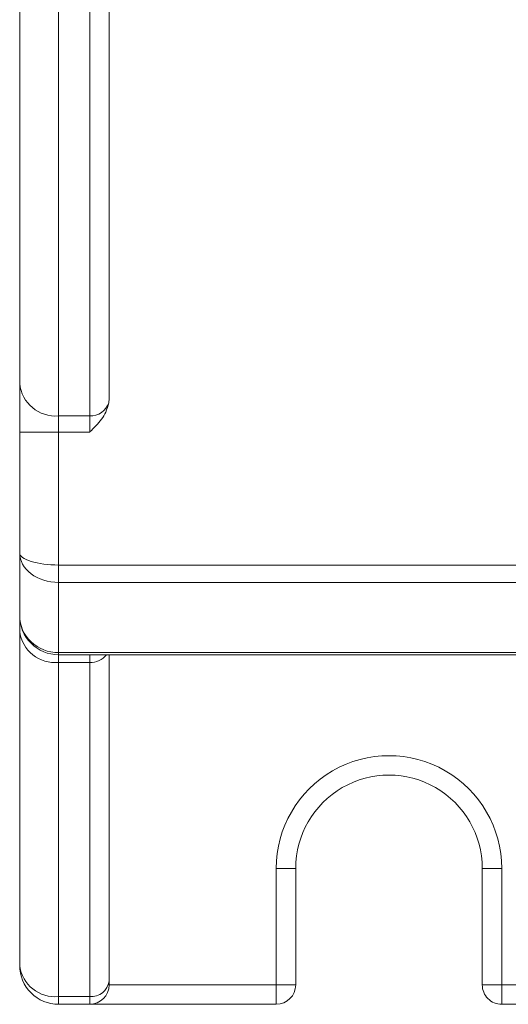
# Model space of a CAD drawing. Header units: millimetres. Extents: x -420 to 420, y -297 to 297.
# Tile 3 of 203: x -333 to -321, y -165 to -139. Entities that reach past the tile are written whole.
import ezdxf

# ---------------------------------------------------------------- set-up
doc = ezdxf.new("R2010")
doc.units = ezdxf.units.MM
doc.header["$MEASUREMENT"] = 0
doc.layers.add('layer 1', color=7, linetype='Continuous')

msp = doc.modelspace()

# ---------------------------------------------------------------- linework, layer by layer
at = {"layer": 'layer 1', "lineweight": 9}
for points in [[(-333.2108, -148.5713), (-333.2108, -148.5713), (-333.2108, -135.1427), (-333.2108, -135.1427)], [(-330.9108, -135.5531), (-330.9108, -135.5531), (-330.9108, -148.9547), (-330.9108, -148.9547)], [(-332.2108, -135.7495), (-332.2108, -135.7495), (-332.2108, -149.4057), (-332.2108, -149.4057)], [(-331.4108, -149.4057), (-331.4108, -149.4057), (-331.4108, -135.7495), (-331.4108, -135.7495)], [(-333.2108, -148.5713), (-333.1612, -149.0757), (-332.716, -149.4471), (-332.2108, -149.4057)], [(-333.2108, -149.8229), (-333.2108, -149.8229), (-333.2108, -148.5713), (-333.2108, -148.5713)], [(-330.9108, -148.9547), (-330.9108, -148.9547), (-330.9194, -149.0657), (-330.9194, -149.0657)], [(-331.4108, -149.4057), (-331.1884, -149.4189), (-330.9856, -149.2785), (-330.9194, -149.0657)], [(-332.2108, -149.4057), (-332.2108, -149.4057), (-331.4108, -149.4057), (-331.4108, -149.4057)], [(-332.2108, -149.4057), (-332.2108, -149.4057), (-332.2108, -149.8229), (-332.2108, -149.8229)], [(-331.4108, -149.8229), (-331.4108, -149.8229), (-331.4108, -149.4057), (-331.4108, -149.4057)], [(-333.2108, -149.8229), (-333.2108, -149.8229), (-332.2108, -149.8229), (-332.2108, -149.8229)], [(-333.2108, -152.9352), (-333.2108, -152.9352), (-333.2108, -149.8229), (-333.2108, -149.8229)], [(-331.4108, -149.8229), (-331.4108, -149.8229), (-332.2108, -149.8229), (-332.2108, -149.8229)], [(-332.2108, -149.8229), (-332.2108, -149.8229), (-332.2108, -153.2444), (-332.2108, -153.2444)], [(-333.2108, -152.9352), (-333.2108, -152.9352), (-333.2108, -152.9354), (-333.2108, -152.9354)], [(-333.2108, -152.9352), (-333.2108, -152.9352), (-333.2108, -152.9354), (-333.2108, -152.9354)], [(-333.2108, -154.5534), (-333.2108, -154.5534), (-333.2108, -152.9352), (-333.2108, -152.9352)], [(-332.918, -153.1538), (-332.918, -153.1538), (-332.918, -153.1538), (-332.918, -153.1538)], [(-332.2108, -153.2444), (-332.2108, -153.2444), (-259.2094, -153.2444), (-259.2094, -153.2444)], [(-332.2108, -153.2444), (-332.2108, -153.2444), (-332.2108, -153.6916), (-332.2108, -153.6916)], [(-332.2108, -153.2444), (-332.2108, -153.2444), (-332.2108, -153.2444), (-332.2108, -153.2444)], [(-332.918, -153.47), (-332.918, -153.47), (-332.918, -153.47), (-332.918, -153.47)], [(-259.2094, -153.6916), (-259.2094, -153.6916), (-332.2108, -153.6916), (-332.2108, -153.6916)], [(-332.2108, -153.6916), (-332.2108, -153.6916), (-332.2108, -153.6916), (-332.2108, -153.6916)], [(-332.2108, -153.6916), (-332.2108, -153.6916), (-332.2108, -155.5006), (-332.2108, -155.5006)], [(-333.2108, -154.5534), (-333.2108, -154.5534), (-333.2108, -154.5534), (-333.2108, -154.5534)], [(-333.2108, -154.5534), (-333.2108, -154.5534), (-333.2108, -154.9534), (-333.2108, -154.9534)], [(-333.2108, -154.9534), (-333.1498, -155.4472), (-332.706, -155.8023), (-332.2108, -155.7534)], [(-333.2108, -163.5536), (-333.2108, -163.5536), (-333.2108, -154.9534), (-333.2108, -154.9534)], [(-332.918, -155.2232), (-332.918, -155.2232), (-332.918, -155.2232), (-332.918, -155.2232)], [(-332.2108, -155.5006), (-332.2108, -155.5006), (-332.2108, -155.5006), (-332.2108, -155.5006)], [(-332.2108, -155.5006), (-332.2108, -155.5006), (-259.2094, -155.5006), (-259.2094, -155.5006)], [(-332.2108, -155.5006), (-332.2108, -155.5006), (-332.2108, -155.5534), (-332.2108, -155.5534)], [(-259.2094, -155.5534), (-259.2094, -155.5534), (-332.2108, -155.5534), (-332.2108, -155.5534)], [(-332.2108, -155.7534), (-332.2108, -155.7534), (-332.2108, -155.5534), (-332.2108, -155.5534)], [(-331.4108, -155.7534), (-331.4108, -155.7534), (-331.4108, -155.5534), (-331.4108, -155.5534)], [(-331.4108, -155.7534), (-331.243, -155.7586), (-331.0826, -155.6846), (-330.9778, -155.5534)], [(-330.9108, -155.5534), (-330.9108, -155.5534), (-330.9108, -163.9536), (-330.9108, -163.9536)], [(-331.4108, -155.7534), (-331.4108, -155.7534), (-332.2108, -155.7534), (-332.2108, -155.7534)], [(-332.2108, -155.7534), (-332.2108, -155.7534), (-332.2108, -164.3536), (-332.2108, -164.3536)], [(-331.4108, -164.3536), (-331.4108, -164.3536), (-331.4108, -155.7534), (-331.4108, -155.7534)], [(-326.6107, -161.0536), (-326.6107, -161.0536), (-326.1107, -161.0536), (-326.1107, -161.0536)], [(-326.6107, -164.0536), (-326.6107, -164.0536), (-326.6107, -161.0536), (-326.6107, -161.0536)], [(-326.1107, -161.0536), (-326.1107, -161.0536), (-326.1107, -164.0536), (-326.1107, -164.0536)], [(-320.8106, -161.0536), (-320.8106, -161.0536), (-321.3106, -161.0536), (-321.3106, -161.0536)], [(-321.3106, -164.0536), (-321.3106, -164.0536), (-321.3106, -161.0536), (-321.3106, -161.0536)], [(-320.8106, -161.0536), (-320.8106, -161.0536), (-320.8106, -164.0536), (-320.8106, -164.0536)], [(-333.2108, -163.5536), (-333.1498, -164.0474), (-332.706, -164.4024), (-332.2108, -164.3536)], [(-331.4108, -164.3536), (-331.1632, -164.378), (-330.9414, -164.2004), (-330.9108, -163.9536)], [(-330.9108, -163.9536), (-330.9108, -163.9536), (-330.9108, -164.0536), (-330.9108, -164.0536)], [(-331.4108, -164.5536), (-331.1348, -164.5536), (-330.9108, -164.3296), (-330.9108, -164.0536)], [(-330.9108, -164.0536), (-330.9108, -164.0536), (-326.6107, -164.0536), (-326.6107, -164.0536)], [(-326.6107, -164.0536), (-326.6107, -164.0536), (-326.6107, -164.5536), (-326.6107, -164.5536)], [(-326.6107, -164.0536), (-326.6107, -164.0536), (-326.1107, -164.0536), (-326.1107, -164.0536)], [(-326.6107, -164.5536), (-326.3347, -164.5536), (-326.1107, -164.3296), (-326.1107, -164.0536)], [(-320.8106, -164.0536), (-320.8106, -164.0536), (-321.3106, -164.0536), (-321.3106, -164.0536)], [(-320.8106, -164.0536), (-320.8106, -164.0536), (-300.4602, -164.0536), (-300.4602, -164.0536)], [(-320.8106, -164.0536), (-320.8106, -164.0536), (-320.8106, -164.5536), (-320.8106, -164.5536)], [(-332.2108, -164.3536), (-332.2108, -164.3536), (-331.4108, -164.3536), (-331.4108, -164.3536)], [(-332.2108, -164.5536), (-332.2108, -164.5536), (-332.2108, -164.3536), (-332.2108, -164.3536)], [(-331.4108, -164.5536), (-331.4108, -164.5536), (-331.4108, -164.3536), (-331.4108, -164.3536)], [(-331.4108, -164.5536), (-331.4108, -164.5536), (-332.2108, -164.5536), (-332.2108, -164.5536)], [(-326.6107, -164.5536), (-326.6107, -164.5536), (-331.4108, -164.5536), (-331.4108, -164.5536)], [(-300.4602, -164.5536), (-300.4602, -164.5536), (-320.8106, -164.5536), (-320.8106, -164.5536)]]:
    msp.add_open_spline(points, degree=3, dxfattribs=at)
for points, knots in [([(-330.9194, -149.0657), (-330.9412, -149.1479), (-330.9632, -149.2301), (-330.9974, -149.3065), (-330.9974, -149.3065), (-331.0554, -149.4361), (-331.1494, -149.5495), (-331.2472, -149.6549), (-331.2472, -149.6549), (-331.2998, -149.7113), (-331.3534, -149.7655), (-331.4076, -149.8199), (-331.4076, -149.8199), (-331.4088, -149.8209), (-331.4098, -149.8219), (-331.4108, -149.8229)], [0, 0, 0, 0, 0.2, 0.2, 0.2, 0.2, 0.4, 0.4, 0.4, 0.4, 0.6, 0.6, 0.6, 0.6, 1, 1, 1, 1]), ([(-333.2108, -152.9352), (-333.2108, -153.0172), (-333.1054, -153.0958), (-332.918, -153.1538), (-332.918, -153.1538), (-332.7304, -153.2118), (-332.476, -153.2444), (-332.2108, -153.2444)], [0, 0, 0, 0, 0.3333333, 0.3333333, 0.3333333, 0.3333333, 1, 1, 1, 1]), ([(-333.2108, -152.9352), (-333.2108, -153.0172), (-333.1054, -153.0958), (-332.918, -153.1538), (-332.918, -153.1538), (-332.7304, -153.2118), (-332.476, -153.2444), (-332.2108, -153.2444)], [0, 0, 0, 0, 0.3333333, 0.3333333, 0.3333333, 0.3333333, 1, 1, 1, 1]), ([(-333.2108, -152.9352), (-333.2108, -153.1358), (-333.1054, -153.3282), (-332.918, -153.47), (-332.918, -153.47), (-332.7304, -153.6118), (-332.476, -153.6916), (-332.2108, -153.6916)], [0, 0, 0, 0, 0.3333333, 0.3333333, 0.3333333, 0.3333333, 1, 1, 1, 1]), ([(-333.2108, -152.9352), (-333.2108, -153.1358), (-333.1054, -153.3282), (-332.918, -153.47), (-332.918, -153.47), (-332.7304, -153.6118), (-332.476, -153.6916), (-332.2108, -153.6916)], [0, 0, 0, 0, 0.3333333, 0.3333333, 0.3333333, 0.3333333, 1, 1, 1, 1]), ([(-333.2108, -152.9354), (-333.2108, -153.0172), (-333.1054, -153.0958), (-332.918, -153.1538), (-332.918, -153.1538), (-332.7304, -153.2118), (-332.476, -153.2444), (-332.2108, -153.2444)], [0, 0, 0, 0, 0.3333333, 0.3333333, 0.3333333, 0.3333333, 1, 1, 1, 1]), ([(-333.2108, -152.9354), (-333.2108, -153.0172), (-333.1054, -153.0958), (-332.918, -153.1538), (-332.918, -153.1538), (-332.7304, -153.2118), (-332.476, -153.2444), (-332.2108, -153.2444)], [0, 0, 0, 0, 0.3333333, 0.3333333, 0.3333333, 0.3333333, 1, 1, 1, 1]), ([(-333.2108, -152.9354), (-333.2108, -153.0172), (-333.1054, -153.0958), (-332.918, -153.1538), (-332.918, -153.1538), (-332.7304, -153.2118), (-332.476, -153.2444), (-332.2108, -153.2444)], [0, 0, 0, 0, 0.3333333, 0.3333333, 0.3333333, 0.3333333, 1, 1, 1, 1]), ([(-333.2108, -152.9354), (-333.2108, -153.0172), (-333.1054, -153.0958), (-332.918, -153.1538), (-332.918, -153.1538), (-332.7304, -153.2118), (-332.476, -153.2444), (-332.2108, -153.2444)], [0, 0, 0, 0, 0.3333333, 0.3333333, 0.3333333, 0.3333333, 1, 1, 1, 1]), ([(-333.2108, -152.9354), (-333.2108, -153.0172), (-333.1054, -153.0958), (-332.918, -153.1538), (-332.918, -153.1538), (-332.7304, -153.2118), (-332.476, -153.2444), (-332.2108, -153.2444)], [0, 0, 0, 0, 0.3333333, 0.3333333, 0.3333333, 0.3333333, 1, 1, 1, 1]), ([(-333.2108, -152.9354), (-333.2108, -153.0172), (-333.1054, -153.0958), (-332.918, -153.1538), (-332.918, -153.1538), (-332.7304, -153.2118), (-332.476, -153.2444), (-332.2108, -153.2444)], [0, 0, 0, 0, 0.3333333, 0.3333333, 0.3333333, 0.3333333, 1, 1, 1, 1]), ([(-333.2108, -152.9354), (-333.2108, -153.0172), (-333.1054, -153.0958), (-332.918, -153.1538), (-332.918, -153.1538), (-332.7304, -153.2118), (-332.476, -153.2444), (-332.2108, -153.2444)], [0, 0, 0, 0, 0.3333333, 0.3333333, 0.3333333, 0.3333333, 1, 1, 1, 1]), ([(-333.2108, -152.9354), (-333.2108, -153.0172), (-333.1054, -153.0958), (-332.918, -153.1538), (-332.918, -153.1538), (-332.7304, -153.2118), (-332.476, -153.2444), (-332.2108, -153.2444)], [0, 0, 0, 0, 0.3333333, 0.3333333, 0.3333333, 0.3333333, 1, 1, 1, 1]), ([(-333.2108, -152.9354), (-333.2108, -153.0172), (-333.1054, -153.0958), (-332.918, -153.1538), (-332.918, -153.1538), (-332.7304, -153.2118), (-332.476, -153.2444), (-332.2108, -153.2444)], [0, 0, 0, 0, 0.3333333, 0.3333333, 0.3333333, 0.3333333, 1, 1, 1, 1]), ([(-333.2108, -152.9354), (-333.2108, -153.0172), (-333.1054, -153.0958), (-332.918, -153.1538), (-332.918, -153.1538), (-332.7304, -153.2118), (-332.476, -153.2444), (-332.2108, -153.2444)], [0, 0, 0, 0, 0.3333333, 0.3333333, 0.3333333, 0.3333333, 1, 1, 1, 1]), ([(-333.2108, -152.9354), (-333.2108, -153.0172), (-333.1054, -153.0958), (-332.918, -153.1538), (-332.918, -153.1538), (-332.7304, -153.2118), (-332.476, -153.2444), (-332.2108, -153.2444)], [0, 0, 0, 0, 0.3333333, 0.3333333, 0.3333333, 0.3333333, 1, 1, 1, 1]), ([(-333.2108, -152.9354), (-333.2108, -153.0172), (-333.1054, -153.0958), (-332.918, -153.1538), (-332.918, -153.1538), (-332.7304, -153.2118), (-332.476, -153.2444), (-332.2108, -153.2444)], [0, 0, 0, 0, 0.3333333, 0.3333333, 0.3333333, 0.3333333, 1, 1, 1, 1]), ([(-333.2108, -152.9354), (-333.2108, -153.0172), (-333.1054, -153.0958), (-332.918, -153.1538), (-332.918, -153.1538), (-332.7304, -153.2118), (-332.476, -153.2444), (-332.2108, -153.2444)], [0, 0, 0, 0, 0.3333333, 0.3333333, 0.3333333, 0.3333333, 1, 1, 1, 1]), ([(-333.2108, -152.9354), (-333.2108, -153.0174), (-333.1054, -153.096), (-332.918, -153.1538), (-332.918, -153.1538), (-332.7304, -153.2118), (-332.476, -153.2444), (-332.2108, -153.2444)], [0, 0, 0, 0, 0.3333333, 0.3333333, 0.3333333, 0.3333333, 1, 1, 1, 1]), ([(-333.2108, -152.9354), (-333.2108, -153.0174), (-333.1054, -153.096), (-332.918, -153.1538), (-332.918, -153.1538), (-332.7304, -153.2118), (-332.476, -153.2444), (-332.2108, -153.2444)], [0, 0, 0, 0, 0.3333333, 0.3333333, 0.3333333, 0.3333333, 1, 1, 1, 1]), ([(-333.2108, -152.9354), (-333.2108, -153.0174), (-333.1054, -153.096), (-332.918, -153.1538), (-332.918, -153.1538), (-332.7304, -153.2118), (-332.476, -153.2444), (-332.2108, -153.2444)], [0, 0, 0, 0, 0.3333333, 0.3333333, 0.3333333, 0.3333333, 1, 1, 1, 1]), ([(-333.2108, -152.9354), (-333.2108, -153.0174), (-333.1054, -153.096), (-332.918, -153.1538), (-332.918, -153.1538), (-332.7304, -153.2118), (-332.476, -153.2444), (-332.2108, -153.2444)], [0, 0, 0, 0, 0.3333333, 0.3333333, 0.3333333, 0.3333333, 1, 1, 1, 1]), ([(-333.2108, -152.9354), (-333.2108, -153.0174), (-333.1054, -153.096), (-332.918, -153.1538), (-332.918, -153.1538), (-332.7304, -153.2118), (-332.476, -153.2444), (-332.2108, -153.2444)], [0, 0, 0, 0, 0.3333333, 0.3333333, 0.3333333, 0.3333333, 1, 1, 1, 1]), ([(-333.2108, -152.9354), (-333.2108, -153.0174), (-333.1054, -153.096), (-332.918, -153.1538), (-332.918, -153.1538), (-332.7304, -153.2118), (-332.476, -153.2444), (-332.2108, -153.2444)], [0, 0, 0, 0, 0.3333333, 0.3333333, 0.3333333, 0.3333333, 1, 1, 1, 1]), ([(-333.2108, -152.9354), (-333.2108, -153.1358), (-333.1054, -153.3282), (-332.918, -153.47), (-332.918, -153.47), (-332.7304, -153.6118), (-332.476, -153.6916), (-332.2108, -153.6916)], [0, 0, 0, 0, 0.3333333, 0.3333333, 0.3333333, 0.3333333, 1, 1, 1, 1]), ([(-333.2108, -152.9354), (-333.2108, -153.1358), (-333.1054, -153.3282), (-332.918, -153.47), (-332.918, -153.47), (-332.7304, -153.6118), (-332.476, -153.6916), (-332.2108, -153.6916)], [0, 0, 0, 0, 0.3333333, 0.3333333, 0.3333333, 0.3333333, 1, 1, 1, 1]), ([(-333.2108, -152.9354), (-333.2108, -153.1358), (-333.1054, -153.3282), (-332.918, -153.47), (-332.918, -153.47), (-332.7304, -153.6118), (-332.476, -153.6916), (-332.2108, -153.6916)], [0, 0, 0, 0, 0.3333333, 0.3333333, 0.3333333, 0.3333333, 1, 1, 1, 1]), ([(-333.2108, -152.9354), (-333.2108, -153.1358), (-333.1054, -153.3282), (-332.918, -153.47), (-332.918, -153.47), (-332.7304, -153.6118), (-332.476, -153.6916), (-332.2108, -153.6916)], [0, 0, 0, 0, 0.3333333, 0.3333333, 0.3333333, 0.3333333, 1, 1, 1, 1]), ([(-333.2108, -152.9354), (-333.2108, -153.1358), (-333.1054, -153.3282), (-332.918, -153.47), (-332.918, -153.47), (-332.7304, -153.6118), (-332.476, -153.6916), (-332.2108, -153.6916)], [0, 0, 0, 0, 0.3333333, 0.3333333, 0.3333333, 0.3333333, 1, 1, 1, 1]), ([(-333.2108, -152.9354), (-333.2108, -153.1358), (-333.1054, -153.3282), (-332.918, -153.47), (-332.918, -153.47), (-332.7304, -153.6118), (-332.476, -153.6916), (-332.2108, -153.6916)], [0, 0, 0, 0, 0.3333333, 0.3333333, 0.3333333, 0.3333333, 1, 1, 1, 1]), ([(-333.2108, -152.9354), (-333.2108, -153.1358), (-333.1054, -153.3282), (-332.918, -153.47), (-332.918, -153.47), (-332.7304, -153.6118), (-332.476, -153.6916), (-332.2108, -153.6916)], [0, 0, 0, 0, 0.3333333, 0.3333333, 0.3333333, 0.3333333, 1, 1, 1, 1]), ([(-333.2108, -152.9354), (-333.2108, -153.1358), (-333.1054, -153.3282), (-332.918, -153.47), (-332.918, -153.47), (-332.7304, -153.6118), (-332.476, -153.6916), (-332.2108, -153.6916)], [0, 0, 0, 0, 0.3333333, 0.3333333, 0.3333333, 0.3333333, 1, 1, 1, 1]), ([(-333.2108, -152.9354), (-333.2108, -153.1358), (-333.1054, -153.3282), (-332.918, -153.47), (-332.918, -153.47), (-332.7304, -153.6118), (-332.476, -153.6916), (-332.2108, -153.6916)], [0, 0, 0, 0, 0.3333333, 0.3333333, 0.3333333, 0.3333333, 1, 1, 1, 1]), ([(-333.2108, -152.9354), (-333.2108, -153.1358), (-333.1054, -153.3282), (-332.918, -153.47), (-332.918, -153.47), (-332.7304, -153.6118), (-332.476, -153.6916), (-332.2108, -153.6916)], [0, 0, 0, 0, 0.3333333, 0.3333333, 0.3333333, 0.3333333, 1, 1, 1, 1]), ([(-333.2108, -152.9354), (-333.2108, -153.1358), (-333.1054, -153.3282), (-332.918, -153.47), (-332.918, -153.47), (-332.7304, -153.6118), (-332.476, -153.6916), (-332.2108, -153.6916)], [0, 0, 0, 0, 0.3333333, 0.3333333, 0.3333333, 0.3333333, 1, 1, 1, 1]), ([(-333.2108, -152.9354), (-333.2108, -153.136), (-333.1054, -153.3282), (-332.918, -153.47), (-332.918, -153.47), (-332.7304, -153.6118), (-332.476, -153.6916), (-332.2108, -153.6916)], [0, 0, 0, 0, 0.3333333, 0.3333333, 0.3333333, 0.3333333, 1, 1, 1, 1]), ([(-333.2108, -152.9354), (-333.2108, -153.136), (-333.1054, -153.3282), (-332.918, -153.47), (-332.918, -153.47), (-332.7304, -153.6118), (-332.476, -153.6916), (-332.2108, -153.6916)], [0, 0, 0, 0, 0.3333333, 0.3333333, 0.3333333, 0.3333333, 1, 1, 1, 1]), ([(-333.2108, -152.9354), (-333.2108, -153.136), (-333.1054, -153.3282), (-332.918, -153.47), (-332.918, -153.47), (-332.7304, -153.612), (-332.476, -153.6916), (-332.2108, -153.6916)], [0, 0, 0, 0, 0.3333333, 0.3333333, 0.3333333, 0.3333333, 1, 1, 1, 1]), ([(-333.2108, -152.9354), (-333.2108, -153.136), (-333.1054, -153.3282), (-332.918, -153.47), (-332.918, -153.47), (-332.7304, -153.612), (-332.476, -153.6916), (-332.2108, -153.6916)], [0, 0, 0, 0, 0.3333333, 0.3333333, 0.3333333, 0.3333333, 1, 1, 1, 1]), ([(-333.2108, -152.9354), (-333.2108, -153.136), (-333.1054, -153.3282), (-332.918, -153.47), (-332.918, -153.47), (-332.7304, -153.612), (-332.476, -153.6916), (-332.2108, -153.6916)], [0, 0, 0, 0, 0.3333333, 0.3333333, 0.3333333, 0.3333333, 1, 1, 1, 1]), ([(-333.2108, -152.9354), (-333.2108, -153.136), (-333.1054, -153.3282), (-332.918, -153.47), (-332.918, -153.47), (-332.7304, -153.612), (-332.476, -153.6916), (-332.2108, -153.6916)], [0, 0, 0, 0, 0.3333333, 0.3333333, 0.3333333, 0.3333333, 1, 1, 1, 1]), ([(-333.2108, -152.9354), (-333.2108, -153.136), (-333.1054, -153.3282), (-332.918, -153.47), (-332.918, -153.47), (-332.7304, -153.612), (-332.476, -153.6916), (-332.2108, -153.6916)], [0, 0, 0, 0, 0.3333333, 0.3333333, 0.3333333, 0.3333333, 1, 1, 1, 1]), ([(-333.2108, -152.9354), (-333.2108, -153.136), (-333.1054, -153.3282), (-332.918, -153.47), (-332.918, -153.47), (-332.7304, -153.612), (-332.476, -153.6916), (-332.2108, -153.6916)], [0, 0, 0, 0, 0.3333333, 0.3333333, 0.3333333, 0.3333333, 1, 1, 1, 1]), ([(-333.2108, -154.5534), (-333.2108, -154.8046), (-333.1054, -155.0454), (-332.918, -155.2232), (-332.918, -155.2232), (-332.7304, -155.4008), (-332.476, -155.5006), (-332.2108, -155.5006)], [0, 0, 0, 0, 0.3333333, 0.3333333, 0.3333333, 0.3333333, 1, 1, 1, 1]), ([(-333.2108, -154.5534), (-333.2108, -154.8046), (-333.1054, -155.0454), (-332.918, -155.2232), (-332.918, -155.2232), (-332.7304, -155.4008), (-332.476, -155.5006), (-332.2108, -155.5006)], [0, 0, 0, 0, 0.3333333, 0.3333333, 0.3333333, 0.3333333, 1, 1, 1, 1]), ([(-333.2108, -154.5534), (-333.2108, -154.8046), (-333.1054, -155.0454), (-332.918, -155.2232), (-332.918, -155.2232), (-332.7304, -155.4008), (-332.476, -155.5006), (-332.2108, -155.5006)], [0, 0, 0, 0, 0.3333333, 0.3333333, 0.3333333, 0.3333333, 1, 1, 1, 1]), ([(-333.2108, -154.5534), (-333.2108, -154.8046), (-333.1054, -155.0454), (-332.918, -155.2232), (-332.918, -155.2232), (-332.7304, -155.4008), (-332.476, -155.5006), (-332.2108, -155.5006)], [0, 0, 0, 0, 0.3333333, 0.3333333, 0.3333333, 0.3333333, 1, 1, 1, 1]), ([(-333.2108, -154.5534), (-333.2108, -154.8046), (-333.1054, -155.0454), (-332.918, -155.2232), (-332.918, -155.2232), (-332.7304, -155.4008), (-332.476, -155.5006), (-332.2108, -155.5006)], [0, 0, 0, 0, 0.3333333, 0.3333333, 0.3333333, 0.3333333, 1, 1, 1, 1]), ([(-333.2108, -154.5534), (-333.2108, -154.8046), (-333.1054, -155.0454), (-332.918, -155.2232), (-332.918, -155.2232), (-332.7304, -155.4008), (-332.476, -155.5006), (-332.2108, -155.5006)], [0, 0, 0, 0, 0.3333333, 0.3333333, 0.3333333, 0.3333333, 1, 1, 1, 1]), ([(-333.2108, -154.5534), (-333.2108, -154.8046), (-333.1054, -155.0454), (-332.918, -155.2232), (-332.918, -155.2232), (-332.7304, -155.4008), (-332.476, -155.5006), (-332.2108, -155.5006)], [0, 0, 0, 0, 0.3333333, 0.3333333, 0.3333333, 0.3333333, 1, 1, 1, 1]), ([(-333.2108, -154.5534), (-333.2108, -154.8046), (-333.1054, -155.0454), (-332.918, -155.2232), (-332.918, -155.2232), (-332.7304, -155.4008), (-332.476, -155.5006), (-332.2108, -155.5006)], [0, 0, 0, 0, 0.3333333, 0.3333333, 0.3333333, 0.3333333, 1, 1, 1, 1]), ([(-333.2108, -154.5534), (-333.2108, -154.8046), (-333.1054, -155.0454), (-332.918, -155.2232), (-332.918, -155.2232), (-332.7304, -155.4008), (-332.476, -155.5006), (-332.2108, -155.5006)], [0, 0, 0, 0, 0.3333333, 0.3333333, 0.3333333, 0.3333333, 1, 1, 1, 1]), ([(-333.2108, -154.5534), (-333.2108, -154.8046), (-333.1054, -155.0456), (-332.918, -155.2232), (-332.918, -155.2232), (-332.7304, -155.4008), (-332.476, -155.5006), (-332.2108, -155.5006)], [0, 0, 0, 0, 0.3333333, 0.3333333, 0.3333333, 0.3333333, 1, 1, 1, 1]), ([(-333.2108, -154.5534), (-333.2108, -154.8046), (-333.1054, -155.0456), (-332.918, -155.2232), (-332.918, -155.2232), (-332.7304, -155.4008), (-332.476, -155.5006), (-332.2108, -155.5006)], [0, 0, 0, 0, 0.3333333, 0.3333333, 0.3333333, 0.3333333, 1, 1, 1, 1]), ([(-333.2108, -154.5534), (-333.2108, -154.8046), (-333.1054, -155.0456), (-332.918, -155.2232), (-332.918, -155.2232), (-332.7304, -155.4008), (-332.476, -155.5006), (-332.2108, -155.5006)], [0, 0, 0, 0, 0.3333333, 0.3333333, 0.3333333, 0.3333333, 1, 1, 1, 1]), ([(-333.2108, -154.5534), (-333.2108, -154.8046), (-333.1054, -155.0456), (-332.918, -155.2232), (-332.918, -155.2232), (-332.7304, -155.4008), (-332.476, -155.5006), (-332.2108, -155.5006)], [0, 0, 0, 0, 0.3333333, 0.3333333, 0.3333333, 0.3333333, 1, 1, 1, 1]), ([(-333.2108, -154.5534), (-333.2108, -154.8046), (-333.1054, -155.0456), (-332.918, -155.2232), (-332.918, -155.2232), (-332.7304, -155.4008), (-332.476, -155.5006), (-332.2108, -155.5006)], [0, 0, 0, 0, 0.3333333, 0.3333333, 0.3333333, 0.3333333, 1, 1, 1, 1]), ([(-333.2108, -154.5534), (-333.2108, -154.8046), (-333.1054, -155.0456), (-332.918, -155.2232), (-332.918, -155.2232), (-332.7304, -155.4008), (-332.476, -155.5006), (-332.2108, -155.5006)], [0, 0, 0, 0, 0.3333333, 0.3333333, 0.3333333, 0.3333333, 1, 1, 1, 1]), ([(-333.2108, -154.5534), (-333.2108, -154.8046), (-333.1054, -155.0456), (-332.918, -155.2232), (-332.918, -155.2232), (-332.7304, -155.4008), (-332.476, -155.5006), (-332.2108, -155.5006)], [0, 0, 0, 0, 0.3333333, 0.3333333, 0.3333333, 0.3333333, 1, 1, 1, 1]), ([(-333.2108, -154.5534), (-333.2108, -154.8046), (-333.1054, -155.0456), (-332.918, -155.2232), (-332.918, -155.2232), (-332.7304, -155.4008), (-332.476, -155.5006), (-332.2108, -155.5006)], [0, 0, 0, 0, 0.3333333, 0.3333333, 0.3333333, 0.3333333, 1, 1, 1, 1]), ([(-333.2108, -154.5534), (-333.2108, -154.8046), (-333.1054, -155.0456), (-332.918, -155.2232), (-332.918, -155.2232), (-332.7304, -155.4008), (-332.476, -155.5006), (-332.2108, -155.5006)], [0, 0, 0, 0, 0.3333333, 0.3333333, 0.3333333, 0.3333333, 1, 1, 1, 1]), ([(-333.2108, -154.5534), (-333.2108, -154.8046), (-333.1054, -155.0456), (-332.918, -155.2232), (-332.918, -155.2232), (-332.7304, -155.4008), (-332.476, -155.5006), (-332.2108, -155.5006)], [0, 0, 0, 0, 0.3333333, 0.3333333, 0.3333333, 0.3333333, 1, 1, 1, 1]), ([(-333.2108, -154.5534), (-333.2108, -154.8046), (-333.1054, -155.0456), (-332.918, -155.2232), (-332.918, -155.2232), (-332.7304, -155.4008), (-332.476, -155.5006), (-332.2108, -155.5006)], [0, 0, 0, 0, 0.3333333, 0.3333333, 0.3333333, 0.3333333, 1, 1, 1, 1]), ([(-333.2108, -154.5534), (-333.2108, -154.8046), (-333.1054, -155.0456), (-332.918, -155.2232), (-332.918, -155.2232), (-332.7304, -155.4008), (-332.476, -155.5006), (-332.2108, -155.5006)], [0, 0, 0, 0, 0.3333333, 0.3333333, 0.3333333, 0.3333333, 1, 1, 1, 1]), ([(-333.2108, -154.5534), (-333.2108, -154.8186), (-333.1054, -155.0728), (-332.918, -155.2604), (-332.918, -155.2604), (-332.7304, -155.448), (-332.476, -155.5534), (-332.2108, -155.5534)], [0, 0, 0, 0, 0.3333333, 0.3333333, 0.3333333, 0.3333333, 1, 1, 1, 1]), ([(-320.8106, -161.0536), (-320.8106, -160.0173), (-321.3634, -159.0599), (-322.2606, -158.5419), (-322.2606, -158.5419), (-323.158, -158.0239), (-324.2634, -158.0239), (-325.1606, -158.5419), (-325.1606, -158.5419), (-326.0581, -159.0599), (-326.6107, -160.0173), (-326.6107, -161.0536)], [0, 0, 0, 0, 0.25, 0.25, 0.25, 0.25, 0.5, 0.5, 0.5, 0.5, 1, 1, 1, 1]), ([(-321.3106, -161.0536), (-321.3106, -160.1959), (-321.768, -159.4037), (-322.5106, -158.9749), (-322.5106, -158.9749), (-323.2532, -158.5463), (-324.168, -158.5463), (-324.9106, -158.9749), (-324.9106, -158.9749), (-325.6533, -159.4037), (-326.1107, -160.1959), (-326.1107, -161.0536)], [0, 0, 0, 0, 0.25, 0.25, 0.25, 0.25, 0.5, 0.5, 0.5, 0.5, 1, 1, 1, 1]), ([(-333.2108, -163.5536), (-333.2108, -163.8188), (-333.1054, -164.073), (-332.918, -164.2606), (-332.918, -164.2606), (-332.7304, -164.4482), (-332.476, -164.5536), (-332.2108, -164.5536)], [0, 0, 0, 0, 0.3333333, 0.3333333, 0.3333333, 0.3333333, 1, 1, 1, 1]), ([(-321.3106, -164.0536), (-321.3106, -164.1862), (-321.258, -164.3134), (-321.1642, -164.407), (-321.1642, -164.407), (-321.0704, -164.5008), (-320.9432, -164.5536), (-320.8106, -164.5536)], [0, 0, 0, 0, 0.3333333, 0.3333333, 0.3333333, 0.3333333, 1, 1, 1, 1])]:
    msp.add_open_spline(points, degree=3, knots=knots, dxfattribs=at)

doc.saveas('drawing.dxf')
